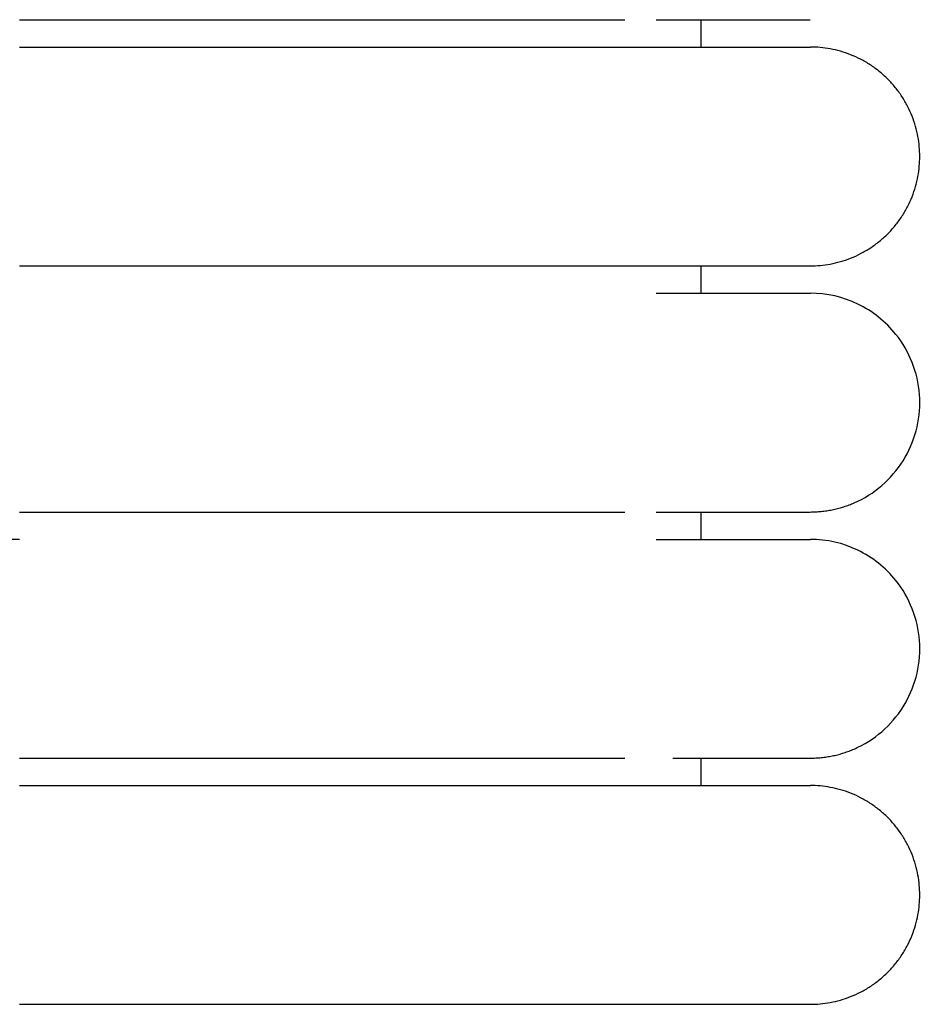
# Model space of a CAD drawing. Header units: millimetres. Extents: x -31695 to -19845, y -5614 to 7253.
# Tile 227 of 256: x -29429 to -29412, y 5297 to 5315. Entities that reach past the tile are written whole.
import ezdxf

# ---------------------------------------------------------------- set-up
doc = ezdxf.new("R2010")
doc.units = ezdxf.units.MM
doc.layers.add('2d', color=7, linetype='Continuous', true_color=0x000000)

msp = doc.modelspace()

# ---------------------------------------------------------------- linework, layer by layer
at = {"layer": '2d', "linetype": 'Continuous', "lineweight": -3}
for points, knots in [([(-29428.526, 5315.495), (-29428.326, 5315.495), (-29428.121, 5315.495), (-29427.922, 5315.495), (-29427.72, 5315.495), (-29427.519, 5315.495), (-29427.318, 5315.495), (-29427.117, 5315.495), (-29426.916, 5315.495), (-29426.716, 5315.495), (-29426.516, 5315.495), (-29426.317, 5315.495), (-29426.118, 5315.495), (-29425.919, 5315.495), (-29425.722, 5315.495), (-29425.525, 5315.495), (-29425.329, 5315.495), (-29425.133, 5315.495), (-29424.939, 5315.495), (-29424.745, 5315.495), (-29424.553, 5315.495), (-29424.362, 5315.495), (-29424.171, 5315.495), (-29423.982, 5315.495), (-29423.795, 5315.495), (-29423.607, 5315.495), (-29423.422, 5315.495), (-29423.241, 5315.495), (-29423.059, 5315.495), (-29422.88, 5315.495), (-29422.705, 5315.495), (-29422.53, 5315.495), (-29422.358, 5315.495), (-29422.189, 5315.495), (-29422.02, 5315.495), (-29421.855, 5315.495), (-29421.693, 5315.495), (-29421.531, 5315.495), (-29421.372, 5315.495), (-29421.218, 5315.495), (-29421.063, 5315.495), (-29420.911, 5315.495), (-29420.764, 5315.495), (-29420.616, 5315.495), (-29420.473, 5315.495), (-29420.333, 5315.495), (-29420.263, 5315.495), (-29420.194, 5315.495), (-29420.126, 5315.495), (-29420.058, 5315.495), (-29419.991, 5315.495), (-29419.925, 5315.495), (-29419.923, 5315.495), (-29419.921, 5315.495), (-29419.913, 5315.495), (-29419.909, 5315.495), (-29419.905, 5315.495), (-29419.901, 5315.495), (-29419.894, 5315.495), (-29419.886, 5315.495), (-29419.878, 5315.495), (-29419.87, 5315.495), (-29419.863, 5315.495), (-29419.855, 5315.495), (-29419.851, 5315.495), (-29419.847, 5315.495), (-29419.843, 5315.495), (-29419.841, 5315.495), (-29419.839, 5315.495), (-29419.832, 5315.495), (-29419.801, 5315.495), (-29419.77, 5315.495), (-29419.739, 5315.495), (-29419.709, 5315.495), (-29419.678, 5315.495), (-29419.648, 5315.495), (-29419.618, 5315.495), (-29419.588, 5315.495), (-29419.558, 5315.495), (-29419.542, 5315.495), (-29419.528, 5315.495), (-29419.513, 5315.495), (-29419.498, 5315.495), (-29419.483, 5315.495), (-29419.468, 5315.495), (-29419.438, 5315.495), (-29419.408, 5315.495), (-29419.379, 5315.495), (-29419.35, 5315.495), (-29419.32, 5315.495), (-29419.291, 5315.495), (-29419.262, 5315.495), (-29419.233, 5315.495), (-29419.204, 5315.495), (-29419.146, 5315.495), (-29419.089, 5315.495), (-29419.033, 5315.495), (-29419.026, 5315.495), (-29419.019, 5315.495), (-29419.012, 5315.495), (-29419.005, 5315.495), (-29418.998, 5315.495), (-29418.991, 5315.495), (-29418.977, 5315.495), (-29418.963, 5315.495), (-29418.949, 5315.495), (-29418.921, 5315.495), (-29418.893, 5315.495), (-29418.866, 5315.495), (-29418.811, 5315.495), (-29418.756, 5315.495), (-29418.703, 5315.495), (-29418.649, 5315.495), (-29418.596, 5315.495), (-29418.544, 5315.495), (-29418.518, 5315.495), (-29418.492, 5315.495), (-29418.467, 5315.495), (-29418.441, 5315.495), (-29418.416, 5315.495), (-29418.39, 5315.495), (-29418.365, 5315.495), (-29418.34, 5315.495), (-29418.315, 5315.495), (-29418.303, 5315.495), (-29418.29, 5315.495), (-29418.278, 5315.495), (-29418.266, 5315.495), (-29418.253, 5315.495), (-29418.241, 5315.495), (-29418.229, 5315.495), (-29418.217, 5315.495), (-29418.205, 5315.495), (-29418.199, 5315.495), (-29418.193, 5315.495), (-29418.186, 5315.495), (-29418.18, 5315.495), (-29418.174, 5315.495), (-29418.168, 5315.495), (-29418.162, 5315.495), (-29418.156, 5315.495), (-29418.15, 5315.495), (-29418.144, 5315.495), (-29418.138, 5315.495), (-29418.132, 5315.495), (-29418.121, 5315.495), (-29418.109, 5315.495), (-29418.097, 5315.495), (-29418.05, 5315.495), (-29418.003, 5315.495), (-29417.958, 5315.495), (-29417.912, 5315.495), (-29417.868, 5315.495), (-29417.824, 5315.495), (-29417.819, 5315.495), (-29417.813, 5315.495), (-29417.808, 5315.495), (-29417.802, 5315.495), (-29417.797, 5315.495), (-29417.791, 5315.495), (-29417.786, 5315.495), (-29417.781, 5315.495), (-29417.775, 5315.495), (-29417.77, 5315.495), (-29417.765, 5315.495), (-29417.759, 5315.495), (-29417.738, 5315.495), (-29417.717, 5315.495), (-29417.696, 5315.495), (-29417.685, 5315.495), (-29417.675, 5315.495), (-29417.665, 5315.495), (-29417.654, 5315.495), (-29417.644, 5315.495), (-29417.634, 5315.495), (-29417.629, 5315.495), (-29417.624, 5315.495), (-29417.619, 5315.495), (-29417.616, 5315.495), (-29417.613, 5315.495), (-29417.603, 5315.495), (-29417.593, 5315.495), (-29417.583, 5315.495), (-29417.573, 5315.495), (-29417.568, 5315.495), (-29417.563, 5315.495), (-29417.558, 5315.495), (-29417.553, 5315.495), (-29417.548, 5315.495), (-29417.544, 5315.495), (-29417.541, 5315.495), (-29417.539, 5315.495), (-29417.529, 5315.495), (-29417.524, 5315.495), (-29417.519, 5315.495), (-29417.46, 5315.495)], [0, 0, 0, 0, 0.610352, 0.610352, 0.610352, 1.221914, 1.221914, 1.221914, 1.834593, 1.834593, 1.834593, 2.44828, 2.44828, 2.44828, 3.06287, 3.06287, 3.06287, 3.678272, 3.678272, 3.678272, 4.294421, 4.294421, 4.294421, 4.911292, 4.911292, 4.911292, 5.527269, 5.527269, 5.527269, 6.137545, 6.137545, 6.137545, 6.74244, 6.74244, 6.74244, 7.342011, 7.342011, 7.342011, 7.93619, 7.93619, 7.93619, 8.524856, 8.524856, 8.524856, 9.107794, 9.107794, 9.107794, 9.397022, 9.397022, 9.397022, 9.684719, 9.684719, 9.684719, 9.701619, 9.701619, 9.701619, 9.718528, 9.718528, 9.718528, 9.75237, 9.75237, 9.75237, 9.786241, 9.786241, 9.786241, 9.803188, 9.803188, 9.803188, 9.820143, 9.820143, 9.820143, 9.956046, 9.956046, 9.956046, 10.09242, 10.09242, 10.09242, 10.229258, 10.229258, 10.229258, 10.297849, 10.297849, 10.297849, 10.366554, 10.366554, 10.366554, 10.504303, 10.504303, 10.504303, 10.642497, 10.642497, 10.642497, 10.781132, 10.781132, 10.781132, 11.059701, 11.059701, 11.059701, 11.094643, 11.094643, 11.094643, 11.129611, 11.129611, 11.129611, 11.199625, 11.199625, 11.199625, 11.339969, 11.339969, 11.339969, 11.6219, 11.6219, 11.6219, 11.905462, 11.905462, 11.905462, 12.047845, 12.047845, 12.047845, 12.190628, 12.190628, 12.190628, 12.333806, 12.333806, 12.333806, 12.405543, 12.405543, 12.405543, 12.477378, 12.477378, 12.477378, 12.549312, 12.549312, 12.549312, 12.585315, 12.585315, 12.585315, 12.621343, 12.621343, 12.621343, 12.657395, 12.657395, 12.657395, 12.693472, 12.693472, 12.693472, 12.765698, 12.765698, 12.765698, 13.055577, 13.055577, 13.055577, 13.347013, 13.347013, 13.347013, 13.383553, 13.383553, 13.383553, 13.420116, 13.420116, 13.420116, 13.456705, 13.456705, 13.456705, 13.493318, 13.493318, 13.493318, 13.640012, 13.640012, 13.640012, 13.713507, 13.713507, 13.713507, 13.787101, 13.787101, 13.787101, 13.823935, 13.823935, 13.823935, 13.860794, 13.860794, 13.860794, 13.934585, 13.934585, 13.934585, 13.971518, 13.971518, 13.971518, 14.008476, 14.008476, 14.008476, 14.04546, 14.04546, 14.04546, 14.082468, 14.082468, 14.082468, 14.082468]), ([(-29416.883, 5315.495), (-29416.2, 5315.495), (-29415.641, 5315.495), (-29415.207, 5315.495), (-29414.837, 5315.495), (-29414.559, 5315.495), (-29414.37, 5315.495), (-29414.182, 5315.495), (-29414.083, 5315.495), (-29414.07, 5315.495)], [0.02113, 0.02113, 0.02113, 0.02113, 8.582817, 8.582817, 8.582817, 15.826699, 15.826699, 15.826699, 22.965417, 22.965417, 22.965417, 22.965417]), ([(-29416.883, 5310.495), (-29416.198, 5310.495), (-29415.637, 5310.495), (-29415.203, 5310.495), (-29414.832, 5310.495), (-29414.554, 5310.495), (-29414.365, 5310.495), (-29414.177, 5310.495), (-29414.078, 5310.495), (-29414.065, 5310.495)], [0, 0, 0, 0, 8.64999, 8.64999, 8.64999, 15.950307, 15.950307, 15.950307, 23.144641, 23.144641, 23.144641, 23.144641]), ([(-29414.069, 5306.495), (-29414.032, 5306.496), (-29413.998, 5306.497), (-29413.965, 5306.498), (-29413.932, 5306.5), (-29413.899, 5306.503), (-29413.866, 5306.505), (-29413.833, 5306.51), (-29413.8, 5306.514), (-29413.767, 5306.518), (-29413.734, 5306.524), (-29413.701, 5306.529), (-29413.669, 5306.535), (-29413.636, 5306.543), (-29413.604, 5306.55), (-29413.571, 5306.557), (-29413.539, 5306.566), (-29413.507, 5306.575), (-29413.475, 5306.584), (-29413.444, 5306.595), (-29413.412, 5306.605), (-29413.381, 5306.616), (-29413.35, 5306.628), (-29413.319, 5306.64), (-29413.288, 5306.652), (-29413.258, 5306.665), (-29413.227, 5306.679), (-29413.197, 5306.693), (-29413.017, 5306.779), (-29412.851, 5306.893), (-29412.704, 5307.029), (-29412.558, 5307.165), (-29412.432, 5307.322), (-29412.333, 5307.495), (-29412.233, 5307.668), (-29412.159, 5307.855), (-29412.115, 5308.05), (-29412.07, 5308.244), (-29412.055, 5308.446), (-29412.07, 5308.645), (-29412.1, 5309.042), (-29412.252, 5309.43), (-29412.501, 5309.742), (-29412.687, 5309.976), (-29412.927, 5310.167), (-29413.197, 5310.297), (-29413.467, 5310.427), (-29413.765, 5310.495), (-29414.065, 5310.495)], [27.520769, 27.520769, 27.520769, 27.520769, 28.585189, 28.585189, 28.585189, 29.64961, 29.64961, 29.64961, 30.71403, 30.71403, 30.71403, 31.778451, 31.778451, 31.778451, 32.842871, 32.842871, 32.842871, 33.907291, 33.907291, 33.907291, 34.971712, 34.971712, 34.971712, 36.036132, 36.036132, 36.036132, 37.100553, 37.100553, 37.100553, 37.740117, 37.740117, 37.740117, 38.379361, 38.379361, 38.379361, 39.018713, 39.018713, 39.018713, 39.658369, 39.658369, 39.658369, 40.950988, 40.950988, 40.950988, 41.914881, 41.914881, 41.914881, 42.878079, 42.878079, 42.878079, 42.878079]), ([(-29428.526, 5306.495), (-29428.326, 5306.495), (-29428.121, 5306.495), (-29427.922, 5306.495), (-29427.72, 5306.495), (-29427.519, 5306.495), (-29427.318, 5306.495), (-29427.117, 5306.495), (-29426.916, 5306.495), (-29426.716, 5306.495), (-29426.516, 5306.495), (-29426.317, 5306.495), (-29426.118, 5306.495), (-29425.919, 5306.495), (-29425.722, 5306.495), (-29425.525, 5306.495), (-29425.329, 5306.495), (-29425.133, 5306.495), (-29424.939, 5306.495), (-29424.745, 5306.495), (-29424.553, 5306.495), (-29424.362, 5306.495), (-29424.171, 5306.495), (-29423.982, 5306.495), (-29423.795, 5306.495), (-29423.607, 5306.495), (-29423.422, 5306.495), (-29423.241, 5306.495), (-29423.059, 5306.495), (-29422.88, 5306.495), (-29422.705, 5306.495), (-29422.53, 5306.495), (-29422.358, 5306.495), (-29422.189, 5306.495), (-29422.02, 5306.495), (-29421.855, 5306.495), (-29421.693, 5306.495), (-29421.531, 5306.495), (-29421.372, 5306.495), (-29421.218, 5306.495), (-29421.063, 5306.495), (-29420.911, 5306.495), (-29420.764, 5306.495), (-29420.616, 5306.495), (-29420.473, 5306.495), (-29420.333, 5306.495), (-29420.263, 5306.495), (-29420.194, 5306.495), (-29420.126, 5306.495), (-29420.058, 5306.495), (-29419.991, 5306.495), (-29419.925, 5306.495), (-29419.923, 5306.495), (-29419.921, 5306.495), (-29419.913, 5306.495), (-29419.909, 5306.495), (-29419.905, 5306.495), (-29419.901, 5306.495), (-29419.894, 5306.495), (-29419.886, 5306.495), (-29419.878, 5306.495), (-29419.87, 5306.495), (-29419.863, 5306.495), (-29419.855, 5306.495), (-29419.851, 5306.495), (-29419.847, 5306.495), (-29419.843, 5306.495), (-29419.841, 5306.495), (-29419.839, 5306.495), (-29419.832, 5306.495), (-29419.801, 5306.495), (-29419.77, 5306.495), (-29419.739, 5306.495), (-29419.709, 5306.495), (-29419.678, 5306.495), (-29419.648, 5306.495), (-29419.618, 5306.495), (-29419.588, 5306.495), (-29419.558, 5306.495), (-29419.542, 5306.495), (-29419.528, 5306.495), (-29419.513, 5306.495), (-29419.498, 5306.495), (-29419.483, 5306.495), (-29419.468, 5306.495), (-29419.438, 5306.495), (-29419.408, 5306.495), (-29419.379, 5306.495), (-29419.35, 5306.495), (-29419.32, 5306.495), (-29419.291, 5306.495), (-29419.262, 5306.495), (-29419.233, 5306.495), (-29419.204, 5306.495), (-29419.146, 5306.495), (-29419.089, 5306.495), (-29419.033, 5306.495), (-29419.026, 5306.495), (-29419.019, 5306.495), (-29419.012, 5306.495), (-29419.005, 5306.495), (-29418.998, 5306.495), (-29418.991, 5306.495), (-29418.977, 5306.495), (-29418.963, 5306.495), (-29418.949, 5306.495), (-29418.921, 5306.495), (-29418.893, 5306.495), (-29418.866, 5306.495), (-29418.811, 5306.495), (-29418.757, 5306.495), (-29418.703, 5306.495), (-29418.649, 5306.495), (-29418.596, 5306.495), (-29418.544, 5306.495), (-29418.518, 5306.495), (-29418.492, 5306.495), (-29418.467, 5306.495), (-29418.441, 5306.495), (-29418.416, 5306.495), (-29418.39, 5306.495), (-29418.365, 5306.495), (-29418.34, 5306.495), (-29418.315, 5306.495), (-29418.303, 5306.495), (-29418.29, 5306.495), (-29418.278, 5306.495), (-29418.266, 5306.495), (-29418.253, 5306.495), (-29418.241, 5306.495), (-29418.229, 5306.495), (-29418.217, 5306.495), (-29418.205, 5306.495), (-29418.199, 5306.495), (-29418.193, 5306.495), (-29418.186, 5306.495), (-29418.18, 5306.495), (-29418.174, 5306.495), (-29418.168, 5306.495), (-29418.162, 5306.495), (-29418.156, 5306.495), (-29418.15, 5306.495), (-29418.144, 5306.495), (-29418.138, 5306.495), (-29418.132, 5306.495), (-29418.121, 5306.495), (-29418.109, 5306.495), (-29418.097, 5306.495), (-29418.05, 5306.495), (-29418.003, 5306.495), (-29417.958, 5306.495), (-29417.912, 5306.495), (-29417.868, 5306.495), (-29417.824, 5306.495), (-29417.819, 5306.495), (-29417.813, 5306.495), (-29417.808, 5306.495), (-29417.802, 5306.495), (-29417.797, 5306.495), (-29417.791, 5306.495), (-29417.786, 5306.495), (-29417.781, 5306.495), (-29417.775, 5306.495), (-29417.77, 5306.495), (-29417.765, 5306.495), (-29417.759, 5306.495), (-29417.738, 5306.495), (-29417.717, 5306.495), (-29417.696, 5306.495), (-29417.685, 5306.495), (-29417.675, 5306.495), (-29417.665, 5306.495), (-29417.654, 5306.495), (-29417.644, 5306.495), (-29417.634, 5306.495), (-29417.629, 5306.495), (-29417.624, 5306.495), (-29417.619, 5306.495), (-29417.616, 5306.495), (-29417.613, 5306.495), (-29417.603, 5306.495), (-29417.593, 5306.495), (-29417.583, 5306.495), (-29417.573, 5306.495), (-29417.568, 5306.495), (-29417.563, 5306.495), (-29417.558, 5306.495), (-29417.553, 5306.495), (-29417.548, 5306.495), (-29417.544, 5306.495), (-29417.541, 5306.495), (-29417.539, 5306.495), (-29417.529, 5306.495), (-29417.524, 5306.495), (-29417.519, 5306.495), (-29417.46, 5306.495)], [0, 0, 0, 0, 0.610352, 0.610352, 0.610352, 1.221914, 1.221914, 1.221914, 1.834593, 1.834593, 1.834593, 2.44828, 2.44828, 2.44828, 3.06287, 3.06287, 3.06287, 3.678272, 3.678272, 3.678272, 4.294421, 4.294421, 4.294421, 4.911292, 4.911292, 4.911292, 5.527269, 5.527269, 5.527269, 6.137545, 6.137545, 6.137545, 6.74244, 6.74244, 6.74244, 7.342011, 7.342011, 7.342011, 7.93619, 7.93619, 7.93619, 8.524856, 8.524856, 8.524856, 9.107794, 9.107794, 9.107794, 9.397022, 9.397022, 9.397022, 9.684719, 9.684719, 9.684719, 9.701619, 9.701619, 9.701619, 9.718528, 9.718528, 9.718528, 9.75237, 9.75237, 9.75237, 9.786241, 9.786241, 9.786241, 9.803188, 9.803188, 9.803188, 9.820143, 9.820143, 9.820143, 9.956046, 9.956046, 9.956046, 10.09242, 10.09242, 10.09242, 10.229258, 10.229258, 10.229258, 10.297849, 10.297849, 10.297849, 10.366555, 10.366555, 10.366555, 10.504303, 10.504303, 10.504303, 10.642497, 10.642497, 10.642497, 10.781132, 10.781132, 10.781132, 11.059701, 11.059701, 11.059701, 11.094643, 11.094643, 11.094643, 11.129611, 11.129611, 11.129611, 11.199625, 11.199625, 11.199625, 11.339969, 11.339969, 11.339969, 11.6219, 11.6219, 11.6219, 11.905462, 11.905462, 11.905462, 12.047846, 12.047846, 12.047846, 12.190628, 12.190628, 12.190628, 12.333806, 12.333806, 12.333806, 12.405543, 12.405543, 12.405543, 12.477378, 12.477378, 12.477378, 12.549312, 12.549312, 12.549312, 12.585315, 12.585315, 12.585315, 12.621343, 12.621343, 12.621343, 12.657395, 12.657395, 12.657395, 12.693472, 12.693472, 12.693472, 12.765698, 12.765698, 12.765698, 13.055577, 13.055577, 13.055577, 13.347013, 13.347013, 13.347013, 13.383553, 13.383553, 13.383553, 13.420116, 13.420116, 13.420116, 13.456705, 13.456705, 13.456705, 13.493318, 13.493318, 13.493318, 13.640012, 13.640012, 13.640012, 13.713507, 13.713507, 13.713507, 13.787101, 13.787101, 13.787101, 13.823935, 13.823935, 13.823935, 13.860793, 13.860793, 13.860793, 13.934585, 13.934585, 13.934585, 13.971518, 13.971518, 13.971518, 14.008476, 14.008476, 14.008476, 14.04546, 14.04546, 14.04546, 14.082468, 14.082468, 14.082468, 14.082468]), ([(-29416.883, 5306.495), (-29416.2, 5306.495), (-29415.641, 5306.495), (-29415.207, 5306.495), (-29414.837, 5306.495), (-29414.559, 5306.495), (-29414.37, 5306.495), (-29414.182, 5306.495), (-29414.083, 5306.495), (-29414.07, 5306.495)], [0.02113, 0.02113, 0.02113, 0.02113, 8.582817, 8.582817, 8.582817, 15.8267, 15.8267, 15.8267, 22.965418, 22.965418, 22.965418, 22.965418]), ([(-29416.883, 5305.995), (-29416.198, 5305.995), (-29415.637, 5305.995), (-29415.203, 5305.995), (-29414.832, 5305.995), (-29414.554, 5305.995), (-29414.365, 5305.995), (-29414.177, 5305.995), (-29414.078, 5305.995), (-29414.065, 5305.995)], [0, 0, 0, 0, 8.64999, 8.64999, 8.64999, 15.950307, 15.950307, 15.950307, 23.144641, 23.144641, 23.144641, 23.144641]), ([(-29414.069, 5301.995), (-29414.032, 5301.996), (-29413.998, 5301.997), (-29413.965, 5301.998), (-29413.932, 5302), (-29413.899, 5302.003), (-29413.866, 5302.005), (-29413.833, 5302.01), (-29413.8, 5302.014), (-29413.767, 5302.018), (-29413.734, 5302.024), (-29413.701, 5302.029), (-29413.669, 5302.035), (-29413.636, 5302.043), (-29413.604, 5302.05), (-29413.571, 5302.057), (-29413.539, 5302.066), (-29413.507, 5302.075), (-29413.475, 5302.084), (-29413.444, 5302.095), (-29413.412, 5302.105), (-29413.381, 5302.116), (-29413.35, 5302.128), (-29413.319, 5302.14), (-29413.288, 5302.152), (-29413.258, 5302.165), (-29413.227, 5302.179), (-29413.197, 5302.193), (-29413.017, 5302.279), (-29412.851, 5302.393), (-29412.704, 5302.529), (-29412.558, 5302.665), (-29412.432, 5302.822), (-29412.333, 5302.995), (-29412.233, 5303.168), (-29412.159, 5303.355), (-29412.115, 5303.55), (-29412.07, 5303.744), (-29412.055, 5303.946), (-29412.07, 5304.145), (-29412.1, 5304.542), (-29412.252, 5304.93), (-29412.501, 5305.242), (-29412.687, 5305.476), (-29412.927, 5305.667), (-29413.197, 5305.797), (-29413.467, 5305.927), (-29413.765, 5305.995), (-29414.065, 5305.995)], [27.520769, 27.520769, 27.520769, 27.520769, 28.585189, 28.585189, 28.585189, 29.64961, 29.64961, 29.64961, 30.71403, 30.71403, 30.71403, 31.778451, 31.778451, 31.778451, 32.842871, 32.842871, 32.842871, 33.907291, 33.907291, 33.907291, 34.971712, 34.971712, 34.971712, 36.036132, 36.036132, 36.036132, 37.100553, 37.100553, 37.100553, 37.740117, 37.740117, 37.740117, 38.379361, 38.379361, 38.379361, 39.018713, 39.018713, 39.018713, 39.65837, 39.65837, 39.65837, 40.950988, 40.950988, 40.950988, 41.914881, 41.914881, 41.914881, 42.878079, 42.878079, 42.878079, 42.878079]), ([(-29428.526, 5301.995), (-29428.326, 5301.995), (-29428.121, 5301.995), (-29427.922, 5301.995), (-29427.72, 5301.995), (-29427.519, 5301.995), (-29427.318, 5301.995), (-29427.117, 5301.995), (-29426.916, 5301.995), (-29426.716, 5301.995), (-29426.516, 5301.995), (-29426.317, 5301.995), (-29426.118, 5301.995), (-29425.919, 5301.995), (-29425.722, 5301.995), (-29425.525, 5301.995), (-29425.329, 5301.995), (-29425.133, 5301.995), (-29424.939, 5301.995), (-29424.745, 5301.995), (-29424.553, 5301.995), (-29424.362, 5301.995), (-29424.171, 5301.995), (-29423.982, 5301.995), (-29423.795, 5301.995), (-29423.607, 5301.995), (-29423.422, 5301.995), (-29423.241, 5301.995), (-29423.059, 5301.995), (-29422.88, 5301.995), (-29422.705, 5301.995), (-29422.53, 5301.995), (-29422.358, 5301.995), (-29422.189, 5301.995), (-29422.02, 5301.995), (-29421.855, 5301.995), (-29421.693, 5301.995), (-29421.531, 5301.995), (-29421.372, 5301.995), (-29421.218, 5301.995), (-29421.063, 5301.995), (-29420.911, 5301.995), (-29420.764, 5301.995), (-29420.616, 5301.995), (-29420.473, 5301.995), (-29420.333, 5301.995), (-29420.263, 5301.995), (-29420.194, 5301.995), (-29420.126, 5301.995), (-29420.058, 5301.995), (-29419.991, 5301.995), (-29419.925, 5301.995), (-29419.923, 5301.995), (-29419.921, 5301.995), (-29419.913, 5301.995), (-29419.909, 5301.995), (-29419.905, 5301.995), (-29419.901, 5301.995), (-29419.894, 5301.995), (-29419.886, 5301.995), (-29419.878, 5301.995), (-29419.87, 5301.995), (-29419.863, 5301.995), (-29419.855, 5301.995), (-29419.851, 5301.995), (-29419.847, 5301.995), (-29419.843, 5301.995), (-29419.841, 5301.995), (-29419.839, 5301.995), (-29419.832, 5301.995), (-29419.801, 5301.995), (-29419.77, 5301.995), (-29419.739, 5301.995), (-29419.709, 5301.995), (-29419.678, 5301.995), (-29419.648, 5301.995), (-29419.618, 5301.995), (-29419.588, 5301.995), (-29419.558, 5301.995), (-29419.542, 5301.995), (-29419.528, 5301.995), (-29419.513, 5301.995), (-29419.498, 5301.995), (-29419.483, 5301.995), (-29419.468, 5301.995), (-29419.438, 5301.995), (-29419.408, 5301.995), (-29419.379, 5301.995), (-29419.35, 5301.995), (-29419.32, 5301.995), (-29419.291, 5301.995), (-29419.262, 5301.995), (-29419.233, 5301.995), (-29419.204, 5301.995), (-29419.146, 5301.995), (-29419.089, 5301.995), (-29419.033, 5301.995), (-29419.026, 5301.995), (-29419.019, 5301.995), (-29419.012, 5301.995), (-29419.005, 5301.995), (-29418.998, 5301.995), (-29418.991, 5301.995), (-29418.977, 5301.995), (-29418.963, 5301.995), (-29418.949, 5301.995), (-29418.921, 5301.995), (-29418.893, 5301.995), (-29418.866, 5301.995), (-29418.811, 5301.995), (-29418.757, 5301.995), (-29418.703, 5301.995), (-29418.649, 5301.995), (-29418.596, 5301.995), (-29418.544, 5301.995), (-29418.518, 5301.995), (-29418.492, 5301.995), (-29418.467, 5301.995), (-29418.441, 5301.995), (-29418.416, 5301.995), (-29418.39, 5301.995), (-29418.365, 5301.995), (-29418.34, 5301.995), (-29418.315, 5301.995), (-29418.303, 5301.995), (-29418.29, 5301.995), (-29418.278, 5301.995), (-29418.266, 5301.995), (-29418.253, 5301.995), (-29418.241, 5301.995), (-29418.229, 5301.995), (-29418.217, 5301.995), (-29418.205, 5301.995), (-29418.199, 5301.995), (-29418.193, 5301.995), (-29418.186, 5301.995), (-29418.18, 5301.995), (-29418.174, 5301.995), (-29418.168, 5301.995), (-29418.162, 5301.995), (-29418.156, 5301.995), (-29418.15, 5301.995), (-29418.144, 5301.995), (-29418.138, 5301.995), (-29418.132, 5301.995), (-29418.121, 5301.995), (-29418.109, 5301.995), (-29418.097, 5301.995), (-29418.05, 5301.995), (-29418.003, 5301.995), (-29417.958, 5301.995), (-29417.912, 5301.995), (-29417.868, 5301.995), (-29417.824, 5301.995), (-29417.819, 5301.995), (-29417.813, 5301.995), (-29417.808, 5301.995), (-29417.802, 5301.995), (-29417.797, 5301.995), (-29417.791, 5301.995), (-29417.786, 5301.995), (-29417.781, 5301.995), (-29417.775, 5301.995), (-29417.77, 5301.995), (-29417.765, 5301.995), (-29417.759, 5301.995), (-29417.738, 5301.995), (-29417.717, 5301.995), (-29417.696, 5301.995), (-29417.685, 5301.995), (-29417.675, 5301.995), (-29417.665, 5301.995), (-29417.654, 5301.995), (-29417.644, 5301.995), (-29417.634, 5301.995), (-29417.629, 5301.995), (-29417.624, 5301.995), (-29417.619, 5301.995), (-29417.616, 5301.995), (-29417.613, 5301.995), (-29417.603, 5301.995), (-29417.593, 5301.995), (-29417.583, 5301.995), (-29417.573, 5301.995), (-29417.568, 5301.995), (-29417.563, 5301.995), (-29417.558, 5301.995), (-29417.553, 5301.995), (-29417.548, 5301.995), (-29417.544, 5301.995), (-29417.541, 5301.995), (-29417.539, 5301.995), (-29417.529, 5301.995), (-29417.524, 5301.995), (-29417.519, 5301.995), (-29417.46, 5301.995)], [0, 0, 0, 0, 0.610352, 0.610352, 0.610352, 1.221914, 1.221914, 1.221914, 1.834593, 1.834593, 1.834593, 2.44828, 2.44828, 2.44828, 3.06287, 3.06287, 3.06287, 3.678272, 3.678272, 3.678272, 4.294421, 4.294421, 4.294421, 4.911292, 4.911292, 4.911292, 5.527269, 5.527269, 5.527269, 6.137545, 6.137545, 6.137545, 6.74244, 6.74244, 6.74244, 7.342011, 7.342011, 7.342011, 7.93619, 7.93619, 7.93619, 8.524856, 8.524856, 8.524856, 9.107794, 9.107794, 9.107794, 9.397022, 9.397022, 9.397022, 9.684719, 9.684719, 9.684719, 9.701619, 9.701619, 9.701619, 9.718528, 9.718528, 9.718528, 9.75237, 9.75237, 9.75237, 9.786241, 9.786241, 9.786241, 9.803188, 9.803188, 9.803188, 9.820143, 9.820143, 9.820143, 9.956046, 9.956046, 9.956046, 10.09242, 10.09242, 10.09242, 10.229258, 10.229258, 10.229258, 10.297849, 10.297849, 10.297849, 10.366555, 10.366555, 10.366555, 10.504303, 10.504303, 10.504303, 10.642497, 10.642497, 10.642497, 10.781132, 10.781132, 10.781132, 11.059701, 11.059701, 11.059701, 11.094643, 11.094643, 11.094643, 11.129611, 11.129611, 11.129611, 11.199625, 11.199625, 11.199625, 11.339969, 11.339969, 11.339969, 11.6219, 11.6219, 11.6219, 11.905462, 11.905462, 11.905462, 12.047845, 12.047845, 12.047845, 12.190628, 12.190628, 12.190628, 12.333806, 12.333806, 12.333806, 12.405543, 12.405543, 12.405543, 12.477378, 12.477378, 12.477378, 12.549312, 12.549312, 12.549312, 12.585315, 12.585315, 12.585315, 12.621343, 12.621343, 12.621343, 12.657395, 12.657395, 12.657395, 12.693472, 12.693472, 12.693472, 12.765698, 12.765698, 12.765698, 13.055577, 13.055577, 13.055577, 13.347013, 13.347013, 13.347013, 13.383552, 13.383552, 13.383552, 13.420116, 13.420116, 13.420116, 13.456705, 13.456705, 13.456705, 13.493317, 13.493317, 13.493317, 13.640012, 13.640012, 13.640012, 13.713507, 13.713507, 13.713507, 13.787101, 13.787101, 13.787101, 13.823935, 13.823935, 13.823935, 13.860793, 13.860793, 13.860793, 13.934585, 13.934585, 13.934585, 13.971518, 13.971518, 13.971518, 14.008476, 14.008476, 14.008476, 14.04546, 14.04546, 14.04546, 14.082468, 14.082468, 14.082468, 14.082468]), ([(-29416.578, 5301.995), (-29416.032, 5301.995), (-29415.575, 5301.995), (-29415.207, 5301.995), (-29414.837, 5301.995), (-29414.559, 5301.995), (-29414.37, 5301.995), (-29414.182, 5301.995), (-29414.083, 5301.995), (-29414.07, 5301.995)], [1.313016, 1.313016, 1.313016, 1.313016, 8.570476, 8.570476, 8.570476, 15.820575, 15.820575, 15.820575, 22.965418, 22.965418, 22.965418, 22.965418])]:
    msp.add_open_spline(points, degree=3, knots=knots, dxfattribs=at)
for points, degree in [([(-29416.065, 5314.995), (-29416.065, 5315.245), (-29416.065, 5315.495)], 2), ([(-29414.069, 5315.495), (-29414.069, 5315.495), (-29414.069, 5315.495), (-29414.07, 5315.495)], 3), ([(-29416.065, 5310.495), (-29416.065, 5310.745), (-29416.065, 5310.995)], 2), ([(-29416.065, 5305.995), (-29416.065, 5306.245), (-29416.065, 5306.495)], 2), ([(-29414.069, 5306.495), (-29414.069, 5306.495), (-29414.069, 5306.495), (-29414.07, 5306.495)], 3), ([(-29428.526, 5305.995), (-29437.295, 5305.995), (-29446.065, 5305.995)], 2), ([(-29416.065, 5301.495), (-29416.065, 5301.745), (-29416.065, 5301.995)], 2), ([(-29414.069, 5301.995), (-29414.069, 5301.995), (-29414.069, 5301.995), (-29414.07, 5301.995)], 3)]:
    msp.add_open_spline(points, degree=degree, dxfattribs=at)
for points, weights, knots in [([(-29428.526, 5314.995), (-29423.555, 5314.995), (-29420.04, 5314.995), (-29417.69, 5314.995), (-29416.884, 5314.995)], [1, 0.853553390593, 0.853553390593, 0.853553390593, 0.919067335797], [0, 0, 0, 9.941125, 9.941125, 16.590224, 16.590224, 16.590224]), ([(-29414.065, 5310.995), (-29412.065, 5310.995), (-29412.065, 5312.995), (-29412.065, 5314.995), (-29414.065, 5314.995)], [1, 0.707106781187, 1, 0.707106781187, 1], [0, 0, 0, 1.570796, 1.570796, 3.141593, 3.141593, 3.141593]), ([(-29428.526, 5310.995), (-29423.555, 5310.995), (-29420.04, 5310.995), (-29417.69, 5310.995), (-29416.884, 5310.995)], [1, 0.853553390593, 0.853553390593, 0.853553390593, 0.919067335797], [0, 0, 0, 9.941125, 9.941125, 16.590224, 16.590224, 16.590224]), ([(-29428.526, 5301.495), (-29423.555, 5301.495), (-29420.04, 5301.495), (-29417.69, 5301.495), (-29416.884, 5301.495)], [1, 0.853553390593, 0.853553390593, 0.853553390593, 0.919067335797], [0, 0, 0, 9.941125, 9.941125, 16.590224, 16.590224, 16.590224]), ([(-29414.065, 5297.495), (-29412.065, 5297.495), (-29412.065, 5299.495), (-29412.065, 5301.495), (-29414.065, 5301.495)], [1, 0.707106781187, 1, 0.707106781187, 1], [0, 0, 0, 1.570796, 1.570796, 3.141593, 3.141593, 3.141593]), ([(-29428.526, 5297.495), (-29423.555, 5297.495), (-29420.04, 5297.495), (-29417.69, 5297.495), (-29416.884, 5297.495)], [1, 0.853553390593, 0.853553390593, 0.853553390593, 0.919067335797], [0, 0, 0, 9.941125, 9.941125, 16.590224, 16.590224, 16.590224])]:
    msp.add_rational_spline(points, weights, degree=2, knots=knots, dxfattribs=at)
for points in [[(-29416.884, 5314.995), (-29414.065, 5314.995), (-29414.065, 5314.995)], [(-29416.884, 5310.995), (-29414.065, 5310.995), (-29414.065, 5310.995)], [(-29416.884, 5301.495), (-29414.065, 5301.495), (-29414.065, 5301.495)], [(-29416.884, 5297.495), (-29414.065, 5297.495), (-29414.065, 5297.495)]]:
    msp.add_rational_spline(points, [0.919067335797, 0.951503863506, 1], degree=2, dxfattribs=at)

doc.saveas('drawing.dxf')
